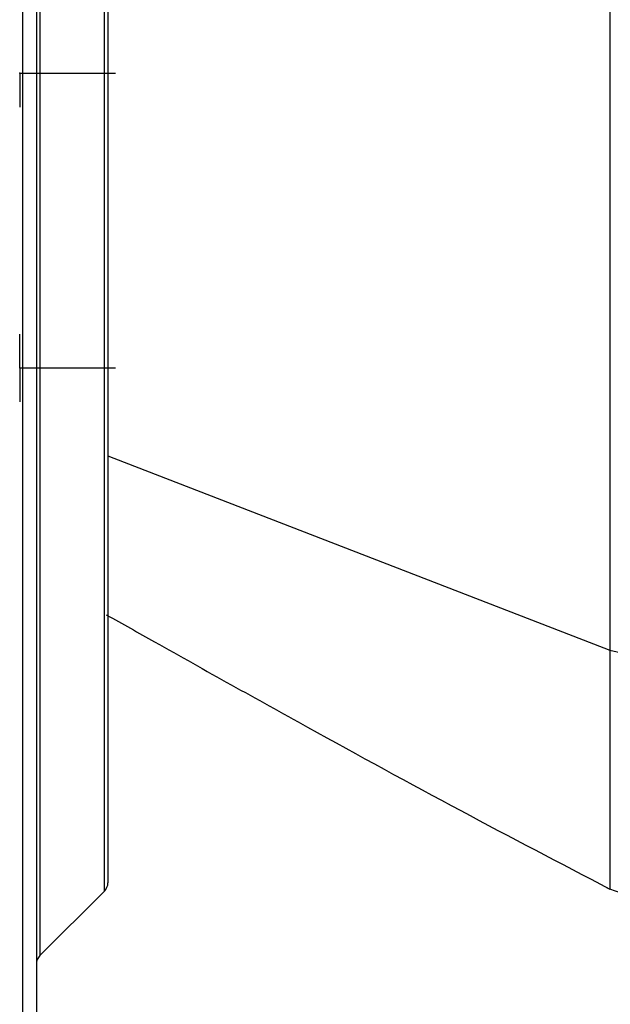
# Model space of a CAD drawing. Header units: millimetres. Extents: x -98 to 282, y -122 to 122.
# Tile 9 of 18: x 67 to 117, y -78 to 5. Entities that reach past the tile are written whole.
import ezdxf

# ---------------------------------------------------------------- set-up
doc = ezdxf.new("R2010")
doc.units = ezdxf.units.MM
doc.header["$PDSIZE"] = -1

msp = doc.modelspace()

# ---------------------------------------------------------------- linework, layer by layer
at = {"color": 7, "linetype": 'Continuous', "lineweight": 25}
for p, q in [((67.474, -101.901), (67.474, 101.901)), ((68.6, 99.558), (68.6, -99.558)), ((68.893, 74.099), (68.893, -74.099)), ((74.307, -68.685), (74.307, 68.685)), ((74.6, 67.978), (74.6, -67.978)), ((74.6, -32.119), (116.723, -48.442)), ((74.307, -68.685), (68.893, -74.099))]:
    msp.add_line(p, q, dxfattribs=at)
at = {"color": 7, "linetype": 'Continuous'}
for p, q in [((67.2, 0), (67.2, -2.838)), ((67.2, 0), (75.226, 0)), ((67.2, -24.749), (67.2, -21.911)), ((67.2, -24.749), (67.2, -27.586)), ((67.2, -24.749), (75.226, -24.749)), ((67.2, -24.749), (75.226, -24.749))]:
    msp.add_line(p, q, dxfattribs=at)
at = {"color": 7, "linetype": 'Continuous', "lineweight": 25, "flags": 128}
msp.add_lwpolyline([(116.723, -48.442), (139.202, -53.568), (156.863, -57.595)], dxfattribs=at)
at = {"color": 7, "linetype": 'Continuous', "lineweight": 25}
for centre, start, end in [((73.6, -67.978), 315, 0), ((69.6, -74.807), 135, 180)]:
    msp.add_arc(centre, 1, start, end, dxfattribs=at)
for points, knots in [([(116.749, 68.513), (116.749, 68.437), (116.748, 68.278), (116.746, 66.918), (116.744, 64.727), (116.743, 61.779), (116.741, 58.695), (116.74, 55.421), (116.739, 52.158), (116.737, 47.81), (116.736, 42.331), (116.734, 35.779), (116.732, 29.225), (116.731, 22.567), (116.73, 15.921), (116.729, 10.85), (116.728, 7.59), (116.728, 5.998), (116.728, 4.44), (116.727, 2.92), (116.727, 1.439), (116.727, -2.008), (116.726, -7.358), (116.725, -14.465), (116.724, -21.206), (116.724, -28.223), (116.723, -35.332), (116.723, -42.369), (116.723, -46.438), (116.723, -48.442)], [0, 0, 0, 0, 0.045375, 0.09462, 0.147827, 0.190416, 0.235431, 0.266843, 0.299464, 0.33334, 0.385903, 0.435025, 0.480981, 0.52389, 0.568484, 0.609471, 0.619627, 0.629547, 0.639229, 0.648665, 0.65785, 0.666779, 0.712768, 0.757254, 0.800436, 0.8424, 0.896638, 0.949114, 1, 1, 1, 1]), ([(74.466, -45.466), (75.816, -46.228), (81.433, -49.398), (91.326, -54.916), (104.048, -61.888), (112.547, -66.322), (116.728, -68.503)], [0, 0, 0, 0, 0.096636, 0.402005, 0.705821, 1, 1, 1, 1]), ([(116.723, -48.442), (116.723, -50.519), (116.724, -54.642), (116.724, -59.605), (116.725, -62.812), (116.725, -64.763), (116.725, -65.911), (116.725, -66.853), (116.726, -67.59), (116.726, -68.115), (116.726, -68.444), (116.727, -68.485), (116.727, -68.506)], [0, 0, 0, 0, 0.170299, 0.338157, 0.504345, 0.575267, 0.646077, 0.716823, 0.787508, 0.858233, 0.929131, 1, 1, 1, 1]), ([(116.459, -68.414), (119.845, -69.569), (126.602, -71.873), (140.159, -76.259), (150.339, -79.424), (157.117, -81.531)], [0, 0, 0, 0, 0.251384, 0.501544, 1, 1, 1, 1])]:
    msp.add_open_spline(points, degree=3, knots=knots, dxfattribs=at)
at = {"color": 7, "linetype": 'Continuous'}
for p in [(67.2, 0), (67.2, -24.749), (67.2, -24.749)]:
    msp.add_point(p, dxfattribs=at)

doc.saveas('drawing.dxf')
